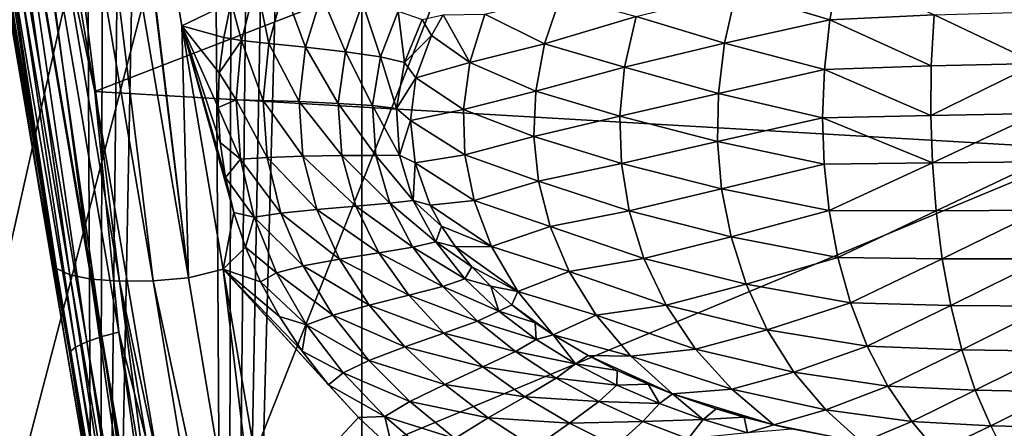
# Model space of a CAD drawing. Header units: metres. Extents: x -25 to 33, y -129 to 30.
# Tile 8 of 84: x -9.95 to 1.42, y -73.61 to -68.89. Entities that reach past the tile are written whole.
import ezdxf

# ---------------------------------------------------------------- set-up
doc = ezdxf.new("R2010")
doc.units = ezdxf.units.M
doc.layers.add('solid_BIDET-ACTIVO_SW0001', color=7, linetype='CONTINUOUS')

msp = doc.modelspace()

# ---------------------------------------------------------------- linework, layer by layer
at = {"layer": 'solid_BIDET-ACTIVO_SW0001'}
for points in [[(-9.433573, -18.200006, 104), (-15, -17.783419, 104), (-15, -93.47686, 104)], [(15, -17.783419, 104), (-15, -93.47686, 104), (15, -93.47686, 104)], [(4.170335, -20.070393, 104), (-15, -93.47686, 104), (15, -17.783419, 104)], [(-6.862266, -19.317131, 104), (-9.433573, -18.200006, 104), (-15, -93.47686, 104)], [(-4.170156, -20.070431, 104), (-6.862266, -19.317131, 104), (-15, -93.47686, 104)], [(4.170335, -20.070393, 104), (1.401935, -20.451702, 104), (-15, -93.47686, 104)], [(-1.401779, -20.451714, 104), (-4.170156, -20.070431, 104), (-15, -93.47686, 104)], [(1.401935, -20.451702, 104), (-1.401779, -20.451714, 104), (-15, -93.47686, 104)], [(-10.505017, -89.786758, 83.072388), (-10.28198, -27.929029, 82.96315), (-9.82154, -28.392883, 82.75901)], [(-10.505017, -89.786758, 83.072388), (-9.82154, -28.392883, 82.75901), (-9.357274, -28.817965, 82.580406)], [(-9.063733, -89.682549, 82.481377), (-10.505017, -89.786758, 83.072388), (-9.357274, -28.817965, 82.580406)], [(-9.063733, -89.682549, 82.481377), (-9.357274, -28.817965, 82.580406), (-8.883164, -29.217083, 82.424644)], [(-9.063733, -89.682549, 82.481377), (-8.883164, -29.217083, 82.424644), (-8.402458, -29.587317, 82.292877)], [(-9.063733, -89.682549, 82.481377), (-8.402458, -29.587317, 82.292877), (-7.919789, -29.923683, 82.186012)], [(-7.555531, -89.619164, 82.121902), (-9.063733, -89.682549, 82.481377), (-7.919789, -29.923683, 82.186012)], [(-7.555531, -89.619164, 82.121902), (-7.919789, -29.923683, 82.186012), (-7.438132, -30.223782, 82.103951)], [(-7.555531, -89.619164, 82.121902), (-7.438132, -30.223782, 82.103951), (-6.956859, -30.490364, 82.045883)], [(-7.555531, -89.619164, 82.121902), (-6.956859, -30.490364, 82.045883), (-6.477098, -30.723536, 82.011391)], [(-7.555531, -89.619164, 82.121902), (-6.477098, -30.723536, 82.011391), (-6, -30.923292, 82)], [(-7.555531, -89.619164, 82.121902), (-6, -30.923292, 82), (-6, -89.597664, 82)], [(6, -89.597664, 82), (-6, -30.923292, 82), (-3.011327, -31.356001, 82)], [(-6, -89.597664, 82), (-6, -30.923292, 82), (6, -89.597664, 82)], [(6, -89.597664, 82), (-3.011327, -31.356001, 82), (0.00303, -31.499271, 82)], [(6, -89.597664, 82), (0.00303, -31.499271, 82), (3.017305, -31.355427, 82)], [(-11.01184, -63.057972, 141.156174), (-9.577442, -71.721916, 143.611557), (-9.966078, -69.443359, 143.059097)], [(-11.01184, -63.057972, 141.156174), (-9.527416, -71.761818, 143.199615), (-9.577442, -71.721916, 143.611557)], [(-11.01184, -63.057972, 141.156174), (-10.862041, -63.123772, 140.749527), (-9.527416, -71.761818, 143.199615)], [(-10.862041, -63.123772, 140.749527), (-9.37674, -71.835258, 142.795364), (-9.527416, -71.761818, 143.199615)], [(-10.862041, -63.123772, 140.749527), (-10.616196, -63.167603, 140.367737), (-9.37674, -71.835258, 142.795364)], [(-9.899751, -63.172035, 139.804016), (-9.487883, -63.134407, 139.658798), (-8.414213, -71.901833, 141.854523)], [(-9.487883, -63.134407, 139.658798), (-9.083357, -63.07206, 139.604156), (-8.002814, -71.867264, 141.709366)], [(-9.487883, -63.134407, 139.658798), (-8.002814, -71.867264, 141.709366), (-8.414213, -71.901833, 141.854523)], [(-8.002814, -71.867264, 141.709366), (-9.083357, -63.07206, 139.604156), (-9.018074, -63.455555, 139.69046)], [(-10.616196, -63.167603, 140.367737), (-9.130421, -71.886345, 142.415756), (-9.37674, -71.835258, 142.795364)], [(-10.616196, -63.167603, 140.367737), (-10.287222, -63.184101, 140.04451), (-9.130421, -71.886345, 142.415756)], [(-10.287222, -63.184101, 140.04451), (-9.899751, -63.172035, 139.804016), (-8.801394, -71.909103, 142.094147)], [(-10.287222, -63.184101, 140.04451), (-8.801394, -71.909103, 142.094147), (-9.130421, -71.886345, 142.415756)], [(-9.899751, -63.172035, 139.804016), (-8.414213, -71.901833, 141.854523), (-8.801394, -71.909103, 142.094147)], [(-7.509372, -68.683609, 140.90538), (-8.081329, -68.959007, 140.965866), (-9.018074, -63.455555, 139.69046)], [(-8.002814, -71.867264, 141.709366), (-9.018074, -63.455555, 139.69046), (-8.081329, -68.959007, 140.965866)], [(-10.103282, -64.932602, 143.581604), (-9.085423, -69.715637, 144.648056), (-9.942882, -64.692665, 143.558289)], [(-9.942882, -64.692665, 143.558289), (-9.085423, -69.715637, 144.648056), (2.244253, -65.333511, 143.780167)], [(-9.007047, -72.548264, 145.186081), (-10.103282, -64.932602, 143.581604), (-10.299147, -64.981445, 143.50795)], [(-10.103282, -64.932602, 143.581604), (-8.8109, -72.497749, 145.259048), (-9.085423, -69.715637, 144.648056)], [(-9.007047, -72.548264, 145.186081), (-8.8109, -72.497749, 145.259048), (-10.103282, -64.932602, 143.581604)], [(-10.472174, -65.03804, 143.378754), (-10.600827, -65.09623, 143.205872), (-9.308657, -72.670006, 144.885345)], [(-10.299147, -64.981445, 143.50795), (-10.472174, -65.03804, 143.378754), (-9.180181, -72.607834, 145.057571)], [(-9.180181, -72.607834, 145.057571), (-10.472174, -65.03804, 143.378754), (-9.308657, -72.670006, 144.885345)], [(-9.007047, -72.548264, 145.186081), (-10.299147, -64.981445, 143.50795), (-9.180181, -72.607834, 145.057571)], [(-10.600827, -65.09623, 143.205872), (-10.673372, -65.14949, 143.010788), (-9.380727, -72.727745, 144.690918)], [(-10.673372, -65.14949, 143.010788), (-10.65884, -65.381721, 142.846024), (-9.795066, -70.445999, 143.947754)], [(-9.380727, -72.727745, 144.690918), (-10.673372, -65.14949, 143.010788), (-9.795066, -70.445999, 143.947754)], [(-9.308657, -72.670006, 144.885345), (-10.600827, -65.09623, 143.205872), (-9.380727, -72.727745, 144.690918)], [(-9.795066, -70.445999, 143.947754), (-10.65884, -65.381721, 142.846024), (-9.966078, -69.443359, 143.059097)], [(-9.085423, -69.715637, 144.648056), (2.417824, -70.386421, 144.88826), (2.244253, -65.333511, 143.780167)], [(-1.675949, -68.564178, 138.904129), (-0.482479, -68.309959, 138.734344), (-0.59282, -68.890305, 138.77301)], [(-0.59282, -68.890305, 138.77301), (-0.482479, -68.309959, 138.734344), (0.610644, -68.832466, 138.665512)], [(-7.391603, -69.129768, 140.997314), (-7.509372, -68.683609, 140.90538), (-7.22247, -68.461205, 140.840134)], [(-7.391603, -69.129768, 140.997314), (-7.22247, -68.461205, 140.840134), (-7.076303, -69.16433, 140.928223)], [(-7.22247, -68.461205, 140.840134), (-6.902881, -68.526886, 140.775909), (-7.076303, -69.16433, 140.928223)], [(-7.076303, -69.16433, 140.928223), (-6.902881, -68.526886, 140.775909), (-6.652478, -69.207092, 140.786209)], [(-6.902881, -68.526886, 140.775909), (-6.468609, -68.604996, 140.637497), (-6.652478, -69.207092, 140.786209)], [(-2.833444, -68.85054, 139.147644), (-1.675949, -68.564178, 138.904129), (-1.811718, -69.157539, 138.966187)], [(-1.811718, -69.157539, 138.966187), (-1.675949, -68.564178, 138.904129), (-0.59282, -68.890305, 138.77301)], [(-7.509372, -68.683609, 140.90538), (-7.596801, -69.093506, 141.001694), (-8.081329, -68.959007, 140.965866)], [(-7.391603, -69.129768, 140.997314), (-7.596801, -69.093506, 141.001694), (-7.509372, -68.683609, 140.90538)], [(-6.652478, -69.207092, 140.786209), (-6.468609, -68.604996, 140.637497), (-6.191161, -69.258171, 140.599594)], [(-6.468609, -68.604996, 140.637497), (-5.995043, -68.693703, 140.453629), (-6.191161, -69.258171, 140.599594)], [(-6.191161, -69.258171, 140.599594), (-5.995043, -68.693703, 140.453629), (-5.786922, -69.316513, 140.412827)], [(-5.995043, -68.693703, 140.453629), (-5.582635, -68.788765, 140.269424), (-5.786922, -69.316513, 140.412827)], [(-4.582031, -68.822807, 139.724487), (-3.701442, -68.610283, 139.386078), (-3.890051, -69.167419, 139.464828)], [(-3.890051, -69.167419, 139.464828), (-3.701442, -68.610283, 139.386078), (-2.833444, -68.85054, 139.147644)], [(-5.786922, -69.316513, 140.412827), (-5.582635, -68.788765, 140.269424), (-5.508214, -69.380386, 140.264038)], [(-5.582635, -68.788765, 140.269424), (-5.304188, -68.885674, 140.123688), (-5.508214, -69.380386, 140.264038)], [(-5.061841, -68.830612, 139.978745), (-4.582031, -68.822807, 139.724487), (-4.752451, -69.382095, 139.822876)], [(-4.752451, -69.382095, 139.822876), (-4.582031, -68.822807, 139.724487), (-3.890051, -69.167419, 139.464828)], [(0.610644, -68.832466, 138.665512), (1.795437, -68.796204, 138.616013), (1.798526, -69.393234, 138.685196)], [(-5.508214, -69.380386, 140.264038), (-5.304188, -68.885674, 140.123688), (-5.197077, -69.070557, 140.052917)], [(-5.304188, -68.885674, 140.123688), (-5.061841, -68.830612, 139.978745), (-5.197077, -69.070557, 140.052917)], [(-5.197077, -69.070557, 140.052917), (-5.061841, -68.830612, 139.978745), (-4.752451, -69.382095, 139.822876)], [(-3.890051, -69.167419, 139.464828), (-2.833444, -68.85054, 139.147644), (-2.966998, -69.436066, 139.232086)], [(-2.966998, -69.436066, 139.232086), (-2.833444, -68.85054, 139.147644), (-1.811718, -69.157539, 138.966187)], [(-1.811718, -69.157539, 138.966187), (-0.59282, -68.890305, 138.77301), (-0.657158, -69.464691, 138.846069)], [(-0.657158, -69.464691, 138.846069), (-0.59282, -68.890305, 138.77301), (0.578003, -69.422302, 138.735443)], [(-0.59282, -68.890305, 138.77301), (0.610644, -68.832466, 138.665512), (0.578003, -69.422302, 138.735443)], [(0.578003, -69.422302, 138.735443), (0.610644, -68.832466, 138.665512), (1.798526, -69.393234, 138.685196)], [(-7.481834, -71.112976, 141.486572), (-7.603041, -71.770821, 141.645355), (-8.081329, -68.959007, 140.965866)], [(-8.002814, -71.867264, 141.709366), (-8.081329, -68.959007, 140.965866), (-7.603041, -71.770821, 141.645355)], [(-7.578164, -70.70916, 141.388214), (-7.481834, -71.112976, 141.486572), (-8.081329, -68.959007, 140.965866)], [(-7.638923, -70.30629, 141.290771), (-7.578164, -70.70916, 141.388214), (-8.081329, -68.959007, 140.965866)], [(-7.662485, -69.903717, 141.194107), (-7.638923, -70.30629, 141.290771), (-8.081329, -68.959007, 140.965866)], [(-7.64845, -69.499954, 141.09787), (-7.662485, -69.903717, 141.194107), (-8.081329, -68.959007, 140.965866)], [(-7.596801, -69.093506, 141.001694), (-7.64845, -69.499954, 141.09787), (-8.081329, -68.959007, 140.965866)], [(-7.391603, -69.129768, 140.997314), (-7.64845, -69.499954, 141.09787), (-7.596801, -69.093506, 141.001694)], [(-7.454026, -69.814713, 141.16011), (-7.64845, -69.499954, 141.09787), (-7.391603, -69.129768, 140.997314)], [(-7.454026, -69.814713, 141.16011), (-7.391603, -69.129768, 140.997314), (-7.142695, -69.82106, 141.085449)], [(-7.391603, -69.129768, 140.997314), (-7.076303, -69.16433, 140.928223), (-7.142695, -69.82106, 141.085449)], [(-7.142695, -69.82106, 141.085449), (-7.076303, -69.16433, 140.928223), (-6.726904, -69.834419, 140.938705)], [(-7.076303, -69.16433, 140.928223), (-6.652478, -69.207092, 140.786209), (-6.726904, -69.834419, 140.938705)], [(-5.508214, -69.380386, 140.264038), (-5.197077, -69.070557, 140.052917), (-5.377148, -69.559753, 140.193268)], [(-5.377148, -69.559753, 140.193268), (-5.197077, -69.070557, 140.052917), (-4.752451, -69.382095, 139.822876)], [(-2.966998, -69.436066, 139.232086), (-1.811718, -69.157539, 138.966187), (-1.88174, -69.738708, 139.059525)], [(-1.88174, -69.738708, 139.059525), (-1.811718, -69.157539, 138.966187), (-0.657158, -69.464691, 138.846069)], [(-6.726904, -69.834419, 140.938705), (-6.652478, -69.207092, 140.786209), (-6.275164, -69.854591, 140.747803)], [(-6.652478, -69.207092, 140.786209), (-6.191161, -69.258171, 140.599594), (-6.275164, -69.854591, 140.747803)], [(-6.275164, -69.854591, 140.747803), (-6.191161, -69.258171, 140.599594), (-5.878148, -69.88073, 140.556564)], [(-6.191161, -69.258171, 140.599594), (-5.786922, -69.316513, 140.412827), (-5.878148, -69.88073, 140.556564)], [(-4.752451, -69.382095, 139.822876), (-3.890051, -69.167419, 139.464828), (-3.991729, -69.713211, 139.564102)], [(-3.991729, -69.713211, 139.564102), (-3.890051, -69.167419, 139.464828), (-2.966998, -69.436066, 139.232086)], [(-5.878148, -69.88073, 140.556564), (-5.786922, -69.316513, 140.412827), (-5.601009, -69.911697, 140.402481)], [(-5.786922, -69.316513, 140.412827), (-5.508214, -69.380386, 140.264038), (-5.601009, -69.911697, 140.402481)], [(-5.601009, -69.911697, 140.402481), (-5.508214, -69.380386, 140.264038), (-5.377148, -69.559753, 140.193268)], [(-5.377148, -69.559753, 140.193268), (-4.752451, -69.382095, 139.822876), (-4.825494, -69.924118, 139.935822)], [(-4.825494, -69.924118, 139.935822), (-4.752451, -69.382095, 139.822876), (-3.991729, -69.713211, 139.564102)], [(0.57216, -69.992966, 138.838135), (1.798526, -69.393234, 138.685196), (1.810087, -69.971016, 138.788803)], [(0.57216, -69.992966, 138.838135), (0.578003, -69.422302, 138.735443), (1.798526, -69.393234, 138.685196)], [(-9.795066, -70.445999, 143.947754), (-9.966078, -69.443359, 143.059097), (-9.577442, -71.721916, 143.611557)], [(-7.454026, -69.814713, 141.16011), (-7.662485, -69.903717, 141.194107), (-7.64845, -69.499954, 141.09787)], [(-3.991729, -69.713211, 139.564102), (-2.966998, -69.436066, 139.232086), (-3.021159, -70.00235, 139.341339)], [(-3.021159, -70.00235, 139.341339), (-2.966998, -69.436066, 139.232086), (-1.88174, -69.738708, 139.059525)], [(-1.88174, -69.738708, 139.059525), (-0.657158, -69.464691, 138.846069), (-0.678447, -70.019997, 138.948425)], [(-0.678447, -70.019997, 138.948425), (-0.657158, -69.464691, 138.846069), (0.57216, -69.992966, 138.838135)], [(-0.657158, -69.464691, 138.846069), (0.578003, -69.422302, 138.735443), (0.57216, -69.992966, 138.838135)], [(-5.601009, -69.911697, 140.402481), (-5.377148, -69.559753, 140.193268), (-5.439116, -70.051926, 140.320984)], [(-5.439116, -70.051926, 140.320984), (-5.377148, -69.559753, 140.193268), (-4.825494, -69.924118, 139.935822)], [(-9.085423, -69.715637, 144.648056), (-8.214217, -74.814095, 145.836716), (2.417824, -70.386421, 144.88826)], [(-8.8109, -72.497749, 145.259048), (-8.214217, -74.814095, 145.836716), (-9.085423, -69.715637, 144.648056)], [(-4.825494, -69.924118, 139.935822), (-3.991729, -69.713211, 139.564102), (-4.01322, -70.237007, 139.679657)], [(-4.01322, -70.237007, 139.679657), (-3.991729, -69.713211, 139.564102), (-3.021159, -70.00235, 139.341339)], [(-7.404936, -70.500214, 141.324814), (-7.662485, -69.903717, 141.194107), (-7.454026, -69.814713, 141.16011)], [(-7.454026, -69.814713, 141.16011), (-7.142695, -69.82106, 141.085449), (-7.095426, -70.479546, 141.243317)], [(-7.404936, -70.500214, 141.324814), (-7.454026, -69.814713, 141.16011), (-7.095426, -70.479546, 141.243317)], [(-7.142695, -69.82106, 141.085449), (-6.726904, -69.834419, 140.938705), (-6.682022, -70.465889, 141.089523)], [(-7.095426, -70.479546, 141.243317), (-7.142695, -69.82106, 141.085449), (-6.682022, -70.465889, 141.089523)], [(-6.726904, -69.834419, 140.938705), (-6.275164, -69.854591, 140.747803), (-6.233583, -70.458168, 140.891403)], [(-6.682022, -70.465889, 141.089523), (-6.726904, -69.834419, 140.938705), (-6.233583, -70.458168, 140.891403)], [(-3.021159, -70.00235, 139.341339), (-1.88174, -69.738708, 139.059525), (-1.891359, -70.294991, 139.178543)], [(-1.891359, -70.294991, 139.178543), (-1.88174, -69.738708, 139.059525), (-0.678447, -70.019997, 138.948425)], [(-7.404936, -70.500214, 141.324814), (-7.638923, -70.30629, 141.290771), (-7.662485, -69.903717, 141.194107)], [(-6.275164, -69.854591, 140.747803), (-5.878148, -69.88073, 140.556564), (-5.840346, -70.45459, 140.692688)], [(-6.233583, -70.458168, 140.891403), (-6.275164, -69.854591, 140.747803), (-5.840346, -70.45459, 140.692688)], [(-5.878148, -69.88073, 140.556564), (-5.601009, -69.911697, 140.402481), (-5.566362, -70.453484, 140.530716)], [(-5.840346, -70.45459, 140.692688), (-5.878148, -69.88073, 140.556564), (-5.566362, -70.453484, 140.530716)], [(-5.566362, -70.453484, 140.530716), (-5.601009, -69.911697, 140.402481), (-5.439116, -70.051926, 140.320984)], [(-5.439116, -70.051926, 140.320984), (-4.825494, -69.924118, 139.935822), (-4.809901, -70.447762, 140.061401)], [(-4.809901, -70.447762, 140.061401), (-4.825494, -69.924118, 139.935822), (-4.01322, -70.237007, 139.679657)], [(-5.566362, -70.453484, 140.530716), (-5.439116, -70.051926, 140.320984), (-5.38415, -70.541618, 140.433502)], [(-5.38415, -70.541618, 140.433502), (-5.439116, -70.051926, 140.320984), (-4.809901, -70.447762, 140.061401)], [(-4.01322, -70.237007, 139.679657), (-3.021159, -70.00235, 139.341339), (-3.003242, -70.547791, 139.472305)], [(-3.003242, -70.547791, 139.472305), (-3.021159, -70.00235, 139.341339), (-1.891359, -70.294991, 139.178543)], [(-1.891359, -70.294991, 139.178543), (-0.678447, -70.019997, 138.948425), (-0.660657, -70.555046, 139.076736)], [(-0.678447, -70.019997, 138.948425), (0.57216, -69.992966, 138.838135), (0.590547, -70.542351, 138.969696)], [(-0.660657, -70.555046, 139.076736), (-0.678447, -70.019997, 138.948425), (0.590547, -70.542351, 138.969696)], [(0.590547, -70.542351, 138.969696), (0.57216, -69.992966, 138.838135), (1.810087, -69.971016, 138.788803)], [(0.590547, -70.542351, 138.969696), (1.810087, -69.971016, 138.788803), (1.829223, -70.527725, 138.922852)], [(-4.809901, -70.447762, 140.061401), (-4.01322, -70.237007, 139.679657), (-3.959808, -70.753197, 139.8134)], [(-3.959808, -70.753197, 139.8134), (-4.01322, -70.237007, 139.679657), (-3.003242, -70.547791, 139.472305)], [(-3.003242, -70.547791, 139.472305), (-1.891359, -70.294991, 139.178543), (-1.844477, -70.842598, 139.32486)], [(-1.844477, -70.842598, 139.32486), (-1.891359, -70.294991, 139.178543), (-0.660657, -70.555046, 139.076736)], [(-8.214217, -74.814095, 145.836716), (2.594514, -75.530113, 146.099457), (2.417824, -70.386421, 144.88826)], [(-7.404936, -70.500214, 141.324814), (-7.578164, -70.70916, 141.388214), (-7.638923, -70.30629, 141.290771)], [(-8.945829, -75.425034, 145.116699), (-9.795066, -70.445999, 143.947754), (-9.577442, -71.721916, 143.611557)], [(-9.380727, -72.727745, 144.690918), (-9.795066, -70.445999, 143.947754), (-8.945829, -75.425034, 145.116699)], [(-7.246682, -71.169899, 141.487473), (-7.578164, -70.70916, 141.388214), (-7.404936, -70.500214, 141.324814)], [(-7.404936, -70.500214, 141.324814), (-7.095426, -70.479546, 141.243317), (-6.937322, -71.121124, 141.397385)], [(-7.246682, -71.169899, 141.487473), (-7.404936, -70.500214, 141.324814), (-6.937322, -71.121124, 141.397385)], [(-7.095426, -70.479546, 141.243317), (-6.682022, -70.465889, 141.089523), (-6.521377, -71.078163, 141.2332)], [(-6.937322, -71.121124, 141.397385), (-7.095426, -70.479546, 141.243317), (-6.521377, -71.078163, 141.2332)], [(-6.682022, -70.465889, 141.089523), (-6.233583, -70.458168, 140.891403), (-6.070454, -71.040466, 141.023773)], [(-6.521377, -71.078163, 141.2332), (-6.682022, -70.465889, 141.089523), (-6.070454, -71.040466, 141.023773)], [(-6.233583, -70.458168, 140.891403), (-5.840346, -70.45459, 140.692688), (-5.677561, -71.006615, 140.813934)], [(-6.070454, -71.040466, 141.023773), (-6.233583, -70.458168, 140.891403), (-5.677561, -71.006615, 140.813934)], [(-5.840346, -70.45459, 140.692688), (-5.566362, -70.453484, 140.530716), (-5.407981, -70.974907, 140.641678)], [(-5.677561, -71.006615, 140.813934), (-5.840346, -70.45459, 140.692688), (-5.407981, -70.974907, 140.641678)], [(-5.407981, -70.974907, 140.641678), (-5.566362, -70.453484, 140.530716), (-5.38415, -70.541618, 140.433502)], [(-5.38415, -70.541618, 140.433502), (-4.809901, -70.447762, 140.061401), (-4.705321, -70.975349, 140.204895)], [(-4.705321, -70.975349, 140.204895), (-4.809901, -70.447762, 140.061401), (-3.959808, -70.753197, 139.8134)], [(0.633928, -71.095261, 139.135986), (0.590547, -70.542351, 138.969696), (1.829223, -70.527725, 138.922852)], [(0.633928, -71.095261, 139.135986), (1.829223, -70.527725, 138.922852), (1.856811, -71.08889, 139.093475)], [(-5.407981, -70.974907, 140.641678), (-5.38415, -70.541618, 140.433502), (-5.212127, -71.030899, 140.532486)], [(-5.212127, -71.030899, 140.532486), (-5.38415, -70.541618, 140.433502), (-4.705321, -70.975349, 140.204895)], [(-3.959808, -70.753197, 139.8134), (-3.003242, -70.547791, 139.472305), (-2.912554, -71.096802, 139.630844)], [(-2.912554, -71.096802, 139.630844), (-3.003242, -70.547791, 139.472305), (-1.844477, -70.842598, 139.32486)], [(-1.844477, -70.842598, 139.32486), (-0.660657, -70.555046, 139.076736), (-0.603086, -71.093254, 139.236588)], [(-0.603086, -71.093254, 139.236588), (-0.660657, -70.555046, 139.076736), (0.590547, -70.542351, 138.969696)], [(-0.603086, -71.093254, 139.236588), (0.590547, -70.542351, 138.969696), (0.633928, -71.095261, 139.135986)], [(-7.246682, -71.169899, 141.487473), (-7.481834, -71.112976, 141.486572), (-7.578164, -70.70916, 141.388214)], [(-4.705321, -70.975349, 140.204895), (-3.959808, -70.753197, 139.8134), (-3.825604, -71.276474, 139.970306)], [(-3.825604, -71.276474, 139.970306), (-3.959808, -70.753197, 139.8134), (-2.912554, -71.096802, 139.630844)], [(-2.912554, -71.096802, 139.630844), (-1.844477, -70.842598, 139.32486), (-1.736183, -71.396774, 139.50441)], [(-1.736183, -71.396774, 139.50441), (-1.844477, -70.842598, 139.32486), (-0.603086, -71.093254, 139.236588)], [(-5.677561, -71.006615, 140.813934), (-5.407981, -70.974907, 140.641678), (-5.14714, -71.453163, 140.732376)], [(-5.407981, -70.974907, 140.641678), (-5.212127, -71.030899, 140.532486), (-5.080812, -71.272385, 140.575882)], [(-5.14714, -71.453163, 140.732376), (-5.407981, -70.974907, 140.641678), (-5.080812, -71.272385, 140.575882)], [(-5.212127, -71.030899, 140.532486), (-4.705321, -70.975349, 140.204895), (-4.503082, -71.506134, 140.367798)], [(-4.503082, -71.506134, 140.367798), (-4.705321, -70.975349, 140.204895), (-3.825604, -71.276474, 139.970306)], [(-6.937322, -71.121124, 141.397385), (-6.521377, -71.078163, 141.2332), (-6.259779, -71.653664, 141.366089)], [(-6.521377, -71.078163, 141.2332), (-6.070454, -71.040466, 141.023773), (-5.804686, -71.580811, 141.141174)], [(-6.259779, -71.653664, 141.366089), (-6.521377, -71.078163, 141.2332), (-5.804686, -71.580811, 141.141174)], [(-6.070454, -71.040466, 141.023773), (-5.677561, -71.006615, 140.813934), (-5.411195, -71.513977, 140.916718)], [(-5.804686, -71.580811, 141.141174), (-6.070454, -71.040466, 141.023773), (-5.411195, -71.513977, 140.916718)], [(-5.411195, -71.513977, 140.916718), (-5.677561, -71.006615, 140.813934), (-5.14714, -71.453163, 140.732376)], [(-5.080812, -71.272385, 140.575882), (-5.212127, -71.030899, 140.532486), (-4.503082, -71.506134, 140.367798)], [(-3.825604, -71.276474, 139.970306), (-2.912554, -71.096802, 139.630844), (-2.741921, -71.646866, 139.819)], [(-2.741921, -71.646866, 139.819), (-2.912554, -71.096802, 139.630844), (-1.736183, -71.396774, 139.50441)], [(-1.736183, -71.396774, 139.50441), (-0.603086, -71.093254, 139.236588), (-0.50187, -71.632767, 139.430542)], [(-0.50187, -71.632767, 139.430542), (-0.603086, -71.093254, 139.236588), (0.633928, -71.095261, 139.135986)], [(-0.50187, -71.632767, 139.430542), (0.633928, -71.095261, 139.135986), (0.704718, -71.649239, 139.339798)], [(0.704718, -71.649239, 139.339798), (0.633928, -71.095261, 139.135986), (1.856811, -71.08889, 139.093475)], [(0.704718, -71.649239, 139.339798), (1.856811, -71.08889, 139.093475), (1.893565, -71.650902, 139.303375)], [(-7.481834, -71.112976, 141.486572), (-7.347367, -71.516083, 141.585495), (-7.603041, -71.770821, 141.645355)], [(-7.246682, -71.169899, 141.487473), (-7.347367, -71.516083, 141.585495), (-7.481834, -71.112976, 141.486572)], [(-6.987854, -71.809769, 141.644623), (-7.347367, -71.516083, 141.585495), (-7.246682, -71.169899, 141.487473)], [(-7.246682, -71.169899, 141.487473), (-6.937322, -71.121124, 141.397385), (-6.679236, -71.730759, 141.544174)], [(-6.987854, -71.809769, 141.644623), (-7.246682, -71.169899, 141.487473), (-6.679236, -71.730759, 141.544174)], [(-6.679236, -71.730759, 141.544174), (-6.937322, -71.121124, 141.397385), (-6.259779, -71.653664, 141.366089)], [(-5.14714, -71.453163, 140.732376), (-5.080812, -71.272385, 140.575882), (-4.919557, -71.510284, 140.615433)], [(-4.919557, -71.510284, 140.615433), (-5.080812, -71.272385, 140.575882), (-4.503082, -71.506134, 140.367798)], [(-4.503082, -71.506134, 140.367798), (-3.825604, -71.276474, 139.970306), (-3.604462, -71.795509, 140.149399)], [(-3.604462, -71.795509, 140.149399), (-3.825604, -71.276474, 139.970306), (-2.741921, -71.646866, 139.819)], [(-2.741921, -71.646866, 139.819), (-1.736183, -71.396774, 139.50441), (-1.56202, -71.943466, 139.716354)], [(-1.56202, -71.943466, 139.716354), (-1.736183, -71.396774, 139.50441), (-0.50187, -71.632767, 139.430542)], [(-7.347367, -71.516083, 141.585495), (-7.171032, -71.916458, 141.684509), (-7.603041, -71.770821, 141.645355)], [(-6.987854, -71.809769, 141.644623), (-7.171032, -71.916458, 141.684509), (-7.347367, -71.516083, 141.585495)], [(-5.804686, -71.580811, 141.141174), (-5.411195, -71.513977, 140.916718), (-5.067187, -71.967796, 141.001389)], [(-5.411195, -71.513977, 140.916718), (-5.14714, -71.453163, 140.732376), (-4.810021, -71.879173, 140.803894)], [(-5.067187, -71.967796, 141.001389), (-5.411195, -71.513977, 140.916718), (-4.810021, -71.879173, 140.803894)], [(-5.14714, -71.453163, 140.732376), (-4.919557, -71.510284, 140.615433), (-4.729074, -71.742836, 140.651062)], [(-4.810021, -71.879173, 140.803894), (-5.14714, -71.453163, 140.732376), (-4.729074, -71.742836, 140.651062)], [(-4.919557, -71.510284, 140.615433), (-4.503082, -71.506134, 140.367798), (-4.197884, -72.026672, 140.547958)], [(-4.729074, -71.742836, 140.651062), (-4.919557, -71.510284, 140.615433), (-4.197884, -72.026672, 140.547958)], [(-4.197884, -72.026672, 140.547958), (-4.503082, -71.506134, 140.367798), (-3.604462, -71.795509, 140.149399)], [(-6.679236, -71.730759, 141.544174), (-6.259779, -71.653664, 141.366089), (-5.91576, -72.183586, 141.486832)], [(-6.259779, -71.653664, 141.366089), (-5.804686, -71.580811, 141.141174), (-5.459241, -72.070488, 141.243118)], [(-5.91576, -72.183586, 141.486832), (-6.259779, -71.653664, 141.366089), (-5.459241, -72.070488, 141.243118)], [(-5.459241, -72.070488, 141.243118), (-5.804686, -71.580811, 141.141174), (-5.067187, -71.967796, 141.001389)], [(-3.604462, -71.795509, 140.149399), (-2.741921, -71.646866, 139.819), (-2.487206, -72.183022, 140.034866)], [(-2.487206, -72.183022, 140.034866), (-2.741921, -71.646866, 139.819), (-1.56202, -71.943466, 139.716354)], [(-1.56202, -71.943466, 139.716354), (-0.50187, -71.632767, 139.430542), (-0.35495, -72.159348, 139.657181)], [(-0.35495, -72.159348, 139.657181), (-0.50187, -71.632767, 139.430542), (0.704718, -71.649239, 139.339798)], [(-0.35495, -72.159348, 139.657181), (0.704718, -71.649239, 139.339798), (0.80399, -72.189026, 139.579636)], [(0.80399, -72.189026, 139.579636), (0.704718, -71.649239, 139.339798), (1.893565, -71.650902, 139.303375)], [(0.80399, -72.189026, 139.579636), (1.893565, -71.650902, 139.303375), (1.93947, -72.198036, 139.551041)], [(-8.945829, -75.425034, 145.116699), (-9.577442, -71.721916, 143.611557), (-8.111133, -80.318832, 145.816544)], [(-9.527416, -71.761818, 143.199615), (-8.111133, -80.318832, 145.816544), (-9.577442, -71.721916, 143.611557)], [(-9.527416, -71.761818, 143.199615), (-8.046222, -80.419548, 145.399948), (-8.111133, -80.318832, 145.816544)], [(-9.527416, -71.761818, 143.199615), (-9.37674, -71.835258, 142.795364), (-8.046222, -80.419548, 145.399948)], [(-8.002814, -71.867264, 141.709366), (-7.603041, -71.770821, 141.645355), (-6.547984, -80.554619, 143.944199)], [(-6.040212, -73.480728, 142.079086), (-7.116062, -74.636185, 142.358246), (-7.603041, -71.770821, 141.645355)], [(-6.547984, -80.554619, 143.944199), (-7.603041, -71.770821, 141.645355), (-7.116062, -74.636185, 142.358246)], [(-6.388046, -73.104027, 141.982834), (-6.040212, -73.480728, 142.079086), (-7.603041, -71.770821, 141.645355)], [(-6.691453, -72.714142, 141.884094), (-6.388046, -73.104027, 141.982834), (-7.603041, -71.770821, 141.645355)], [(-6.951929, -72.31588, 141.784058), (-6.691453, -72.714142, 141.884094), (-7.603041, -71.770821, 141.645355)], [(-7.171032, -71.916458, 141.684509), (-6.951929, -72.31588, 141.784058), (-7.603041, -71.770821, 141.645355)], [(-6.987854, -71.809769, 141.644623), (-6.679236, -71.730759, 141.544174), (-6.335691, -72.299232, 141.681564)], [(-6.335691, -72.299232, 141.681564), (-6.679236, -71.730759, 141.544174), (-5.91576, -72.183586, 141.486832)], [(-4.810021, -71.879173, 140.803894), (-4.729074, -71.742836, 140.651062), (-4.510702, -71.967239, 140.682175)], [(-4.510702, -71.967239, 140.682175), (-4.729074, -71.742836, 140.651062), (-4.197884, -72.026672, 140.547958)], [(-9.37674, -71.835258, 142.795364), (-7.889389, -80.500488, 144.998596), (-8.046222, -80.419548, 145.399948)], [(-9.37674, -71.835258, 142.795364), (-9.130421, -71.886345, 142.415756), (-7.889389, -80.500488, 144.998596)], [(-9.130421, -71.886345, 142.415756), (-7.647627, -80.556702, 144.635452), (-7.889389, -80.500488, 144.998596)], [(-9.130421, -71.886345, 142.415756), (-8.801394, -71.909103, 142.094147), (-7.647627, -80.556702, 144.635452)], [(-8.414213, -71.901833, 141.854523), (-8.002814, -71.867264, 141.709366), (-6.547984, -80.554619, 143.944199)], [(-6.640839, -72.409988, 141.793686), (-7.171032, -71.916458, 141.684509), (-6.987854, -71.809769, 141.644623)], [(-6.640839, -72.409988, 141.793686), (-6.987854, -71.809769, 141.644623), (-6.335691, -72.299232, 141.681564)], [(-5.067187, -71.967796, 141.001389), (-4.810021, -71.879173, 140.803894), (-4.418379, -72.253456, 140.859268)], [(-4.418379, -72.253456, 140.859268), (-4.810021, -71.879173, 140.803894), (-4.510702, -71.967239, 140.682175)], [(-4.197884, -72.026672, 140.547958), (-3.604462, -71.795509, 140.149399), (-3.293029, -72.298492, 140.348831)], [(-3.293029, -72.298492, 140.348831), (-3.604462, -71.795509, 140.149399), (-2.487206, -72.183022, 140.034866)], [(-8.801394, -71.909103, 142.094147), (-8.414213, -71.901833, 141.854523), (-6.959454, -80.584412, 144.094727)], [(-8.801394, -71.909103, 142.094147), (-6.959454, -80.584412, 144.094727), (-7.332451, -80.585167, 144.32901)], [(-8.801394, -71.909103, 142.094147), (-7.332451, -80.585167, 144.32901), (-7.647627, -80.556702, 144.635452)], [(-8.414213, -71.901833, 141.854523), (-6.547984, -80.554619, 143.944199), (-6.959454, -80.584412, 144.094727)], [(-6.640839, -72.409988, 141.793686), (-6.951929, -72.31588, 141.784058), (-7.171032, -71.916458, 141.684509)], [(-5.459241, -72.070488, 141.243118), (-5.067187, -71.967796, 141.001389), (-4.666857, -72.368683, 141.070313)], [(-4.666857, -72.368683, 141.070313), (-5.067187, -71.967796, 141.001389), (-4.418379, -72.253456, 140.859268)], [(-4.266499, -72.182228, 140.709259), (-4.510702, -71.967239, 140.682175), (-4.197884, -72.026672, 140.547958)], [(-4.418379, -72.253456, 140.859268), (-4.510702, -71.967239, 140.682175), (-4.266499, -72.182228, 140.709259)], [(-2.487206, -72.183022, 140.034866), (-1.56202, -71.943466, 139.716354), (-1.319857, -72.468651, 139.958664)], [(-1.319857, -72.468651, 139.958664), (-1.56202, -71.943466, 139.716354), (-0.35495, -72.159348, 139.657181)], [(-5.91576, -72.183586, 141.486832), (-5.459241, -72.070488, 141.243118), (-5.053413, -72.508987, 141.330902)], [(-5.053413, -72.508987, 141.330902), (-5.459241, -72.070488, 141.243118), (-4.666857, -72.368683, 141.070313)], [(-4.266499, -72.182228, 140.709259), (-4.197884, -72.026672, 140.547958), (-3.791648, -72.527008, 140.747086)], [(-3.791648, -72.527008, 140.747086), (-4.197884, -72.026672, 140.547958), (-3.293029, -72.298492, 140.348831)], [(-6.335691, -72.299232, 141.681564), (-5.91576, -72.183586, 141.486832), (-5.505905, -72.665428, 141.595505)], [(-5.505905, -72.665428, 141.595505), (-5.91576, -72.183586, 141.486832), (-5.053413, -72.508987, 141.330902)], [(-4.418379, -72.253456, 140.859268), (-4.266499, -72.182228, 140.709259), (-3.997488, -72.387611, 140.732788)], [(-4.266499, -72.182228, 140.709259), (-3.791648, -72.527008, 140.747086), (-3.997488, -72.387611, 140.732788)], [(-3.293029, -72.298492, 140.348831), (-2.487206, -72.183022, 140.034866), (-2.147594, -72.691185, 140.275558)], [(-2.147594, -72.691185, 140.275558), (-2.487206, -72.183022, 140.034866), (-1.319857, -72.468651, 139.958664)], [(-1.319857, -72.468651, 139.958664), (-0.35495, -72.159348, 139.657181), (-0.161914, -72.659775, 139.913956)], [(-0.161914, -72.659775, 139.913956), (-0.35495, -72.159348, 139.657181), (0.80399, -72.189026, 139.579636)], [(-0.161914, -72.659775, 139.913956), (0.80399, -72.189026, 139.579636), (0.931677, -72.700226, 139.852631)], [(0.931677, -72.700226, 139.852631), (0.80399, -72.189026, 139.579636), (1.93947, -72.198036, 139.551041)], [(0.931677, -72.700226, 139.852631), (1.93947, -72.198036, 139.551041), (1.994113, -72.71521, 139.833267)], [(-6.640839, -72.409988, 141.793686), (-6.691453, -72.714142, 141.884094), (-6.951929, -72.31588, 141.784058)], [(-6.640839, -72.409988, 141.793686), (-6.335691, -72.299232, 141.681564), (-5.921029, -72.822006, 141.808533)], [(-5.921029, -72.822006, 141.808533), (-6.335691, -72.299232, 141.681564), (-5.505905, -72.665428, 141.595505)], [(-4.666857, -72.368683, 141.070313), (-4.418379, -72.253456, 140.859268), (-3.988489, -72.579865, 140.901718)], [(-3.988489, -72.579865, 140.901718), (-4.418379, -72.253456, 140.859268), (-3.997488, -72.387611, 140.732788)], [(-3.791648, -72.527008, 140.747086), (-3.293029, -72.298492, 140.348831), (-2.891988, -72.773048, 140.565552)], [(-2.891988, -72.773048, 140.565552), (-3.293029, -72.298492, 140.348831), (-2.147594, -72.691185, 140.275558)], [(-6.218978, -72.964691, 141.932983), (-6.691453, -72.714142, 141.884094), (-6.640839, -72.409988, 141.793686)], [(-6.218978, -72.964691, 141.932983), (-6.640839, -72.409988, 141.793686), (-5.921029, -72.822006, 141.808533)], [(-5.053413, -72.508987, 141.330902), (-4.666857, -72.368683, 141.070313), (-4.226215, -72.720367, 141.126205)], [(-4.226215, -72.720367, 141.126205), (-4.666857, -72.368683, 141.070313), (-3.988489, -72.579865, 140.901718)], [(-3.988489, -72.579865, 140.901718), (-3.997488, -72.387611, 140.732788), (-3.791648, -72.527008, 140.747086)], [(-9.007047, -72.548264, 145.186081), (-9.180181, -72.607834, 145.057571), (-7.894911, -80.138275, 146.909866)], [(-9.007047, -72.548264, 145.186081), (-7.731264, -80.078758, 147.032425), (-8.8109, -72.497749, 145.259048)], [(-9.007047, -72.548264, 145.186081), (-7.894911, -80.138275, 146.909866), (-7.731264, -80.078758, 147.032425)], [(-8.8109, -72.497749, 145.259048), (-7.536539, -80.026222, 147.10733), (-8.214217, -74.814095, 145.836716)], [(-8.8109, -72.497749, 145.259048), (-7.731264, -80.078758, 147.032425), (-7.536539, -80.026222, 147.10733)], [(-5.505905, -72.665428, 141.595505), (-5.053413, -72.508987, 141.330902), (-4.602274, -72.898613, 141.406281)], [(-4.602274, -72.898613, 141.406281), (-5.053413, -72.508987, 141.330902), (-4.226215, -72.720367, 141.126205)], [(-3.531115, -72.863701, 140.934082), (-3.988489, -72.579865, 140.901718), (-3.791648, -72.527008, 140.747086)], [(-3.387665, -72.765953, 140.768631), (-3.791648, -72.527008, 140.747086), (-2.891988, -72.773048, 140.565552)], [(-3.531115, -72.863701, 140.934082), (-3.791648, -72.527008, 140.747086), (-3.387665, -72.765953, 140.768631)], [(-2.147594, -72.691185, 140.275558), (-1.319857, -72.468651, 139.958664), (-1.011221, -72.957275, 140.227219)], [(-1.011221, -72.957275, 140.227219), (-1.319857, -72.468651, 139.958664), (-0.161914, -72.659775, 139.913956)], [(-9.308657, -72.670006, 144.885345), (-9.380727, -72.727745, 144.690918), (-8.094744, -80.266472, 146.545029)], [(-9.180181, -72.607834, 145.057571), (-9.308657, -72.670006, 144.885345), (-8.023009, -80.204262, 146.73877)], [(-9.308657, -72.670006, 144.885345), (-8.094744, -80.266472, 146.545029), (-8.023009, -80.204262, 146.73877)], [(-9.180181, -72.607834, 145.057571), (-8.023009, -80.204262, 146.73877), (-7.894911, -80.138275, 146.909866)], [(-5.921029, -72.822006, 141.808533), (-5.505905, -72.665428, 141.595505), (-5.044154, -73.09938, 141.692657)], [(-5.044154, -73.09938, 141.692657), (-5.505905, -72.665428, 141.595505), (-4.602274, -72.898613, 141.406281)], [(-4.226215, -72.720367, 141.126205), (-3.988489, -72.579865, 140.901718), (-3.531115, -72.863701, 140.934082)], [(-2.891988, -72.773048, 140.565552), (-2.147594, -72.691185, 140.275558), (-1.726683, -73.156326, 140.536316)], [(-1.726683, -73.156326, 140.536316), (-2.147594, -72.691185, 140.275558), (-1.011221, -72.957275, 140.227219)], [(-1.011221, -72.957275, 140.227219), (-0.161914, -72.659775, 139.913956), (0.075241, -73.119843, 140.19632)], [(0.075241, -73.119843, 140.19632), (-0.161914, -72.659775, 139.913956), (0.931677, -72.700226, 139.852631)], [(-9.380727, -72.727745, 144.690918), (-8.945829, -75.425034, 145.116699), (-8.111133, -80.318832, 146.352875)], [(-9.380727, -72.727745, 144.690918), (-8.111133, -80.318832, 146.352875), (-8.094744, -80.266472, 146.545029)], [(-6.218978, -72.964691, 141.932983), (-6.388046, -73.104027, 141.982834), (-6.691453, -72.714142, 141.884094)], [(-4.602274, -72.898613, 141.406281), (-4.226215, -72.720367, 141.126205), (-3.755931, -73.027969, 141.171616)], [(-3.755931, -73.027969, 141.171616), (-4.226215, -72.720367, 141.126205), (-3.531115, -72.863701, 140.934082)], [(-3.531115, -72.863701, 140.934082), (-3.387665, -72.765953, 140.768631), (-3.051061, -72.937988, 140.782898)], [(-3.387665, -72.765953, 140.768631), (-2.891988, -72.773048, 140.565552), (-2.411551, -73.20826, 140.799484)], [(-3.051061, -72.937988, 140.782898), (-3.387665, -72.765953, 140.768631), (-2.411551, -73.20826, 140.799484)], [(-2.411551, -73.20826, 140.799484), (-2.891988, -72.773048, 140.565552), (-1.726683, -73.156326, 140.536316)], [(0.075241, -73.119843, 140.19632), (0.931677, -72.700226, 139.852631), (1.086162, -73.167496, 140.153595)], [(1.086162, -73.167496, 140.153595), (0.931677, -72.700226, 139.852631), (1.994113, -72.71521, 139.833267)], [(1.086162, -73.167496, 140.153595), (1.994113, -72.71521, 139.833267), (2.056547, -73.186478, 140.144531)], [(-6.218978, -72.964691, 141.932983), (-5.921029, -72.822006, 141.808533), (-5.448377, -73.297318, 141.924698)], [(-5.448377, -73.297318, 141.924698), (-5.921029, -72.822006, 141.808533), (-5.044154, -73.09938, 141.692657)], [(-5.044154, -73.09938, 141.692657), (-4.602274, -72.898613, 141.406281), (-4.116356, -73.243279, 141.471039)], [(-4.116356, -73.243279, 141.471039), (-4.602274, -72.898613, 141.406281), (-3.755931, -73.027969, 141.171616)], [(-3.755931, -73.027969, 141.171616), (-3.531115, -72.863701, 140.934082), (-3.053727, -73.109764, 140.958694)], [(-3.053727, -73.109764, 140.958694), (-3.531115, -72.863701, 140.934082), (-3.051061, -72.937988, 140.782898)], [(-5.735217, -73.47097, 142.061554), (-6.388046, -73.104027, 141.982834), (-6.218978, -72.964691, 141.932983)], [(-5.735217, -73.47097, 142.061554), (-6.218978, -72.964691, 141.932983), (-5.448377, -73.297318, 141.924698)], [(-4.116356, -73.243279, 141.471039), (-3.755931, -73.027969, 141.171616), (-3.263615, -73.296036, 141.208557)], [(-3.263615, -73.296036, 141.208557), (-3.755931, -73.027969, 141.171616), (-3.053727, -73.109764, 140.958694)], [(-3.053727, -73.109764, 140.958694), (-3.051061, -72.937988, 140.782898), (-2.691593, -73.098137, 140.793777)], [(-3.051061, -72.937988, 140.782898), (-2.411551, -73.20826, 140.799484), (-2.691593, -73.098137, 140.793777)], [(-1.726683, -73.156326, 140.536316), (-1.011221, -72.957275, 140.227219), (-0.640883, -73.394791, 140.516281)], [(-0.640883, -73.394791, 140.516281), (-1.011221, -72.957275, 140.227219), (0.075241, -73.119843, 140.19632)], [(-5.735217, -73.47097, 142.061554), (-6.040212, -73.480728, 142.079086), (-6.388046, -73.104027, 141.982834)], [(-5.448377, -73.297318, 141.924698), (-5.044154, -73.09938, 141.692657), (-4.540985, -73.487625, 141.779221)], [(-4.540985, -73.487625, 141.779221), (-5.044154, -73.09938, 141.692657), (-4.116356, -73.243279, 141.471039)], [(-3.263615, -73.296036, 141.208557), (-3.053727, -73.109764, 140.958694), (-2.561568, -73.322121, 140.977325)], [(-2.561568, -73.322121, 140.977325), (-3.053727, -73.109764, 140.958694), (-2.691593, -73.098137, 140.793777)], [(-2.561568, -73.322121, 140.977325), (-2.691593, -73.098137, 140.793777), (-2.411551, -73.20826, 140.799484)], [(-0.640883, -73.394791, 140.516281), (0.075241, -73.119843, 140.19632), (0.352177, -73.526772, 140.498154)], [(0.352177, -73.526772, 140.498154), (0.075241, -73.119843, 140.19632), (1.086162, -73.167496, 140.153595)], [(-4.540985, -73.487625, 141.779221), (-4.116356, -73.243279, 141.471039), (-3.603669, -73.546516, 141.526672)], [(-3.603669, -73.546516, 141.526672), (-4.116356, -73.243279, 141.471039), (-3.263615, -73.296036, 141.208557)], [(-2.058294, -73.504204, 140.991348), (-2.561568, -73.322121, 140.977325), (-2.411551, -73.20826, 140.799484)], [(-2.411551, -73.20826, 140.799484), (-1.726683, -73.156326, 140.536316), (-1.242109, -73.567421, 140.816116)], [(-1.906736, -73.383263, 140.809525), (-2.411551, -73.20826, 140.799484), (-1.242109, -73.567421, 140.816116)], [(-2.058294, -73.504204, 140.991348), (-2.411551, -73.20826, 140.799484), (-1.906736, -73.383263, 140.809525)], [(-1.242109, -73.567421, 140.816116), (-1.726683, -73.156326, 140.536316), (-0.640883, -73.394791, 140.516281)], [(0.352177, -73.526772, 140.498154), (1.086162, -73.167496, 140.153595), (1.264262, -73.577255, 140.475571)], [(1.264262, -73.577255, 140.475571), (1.086162, -73.167496, 140.153595), (2.056547, -73.186478, 140.144531)], [(1.264262, -73.577255, 140.475571), (2.056547, -73.186478, 140.144531), (2.125327, -73.597855, 140.477325)], [(-5.735217, -73.47097, 142.061554), (-5.448377, -73.297318, 141.924698), (-4.928331, -73.7258, 142.030167)], [(-4.928331, -73.7258, 142.030167), (-5.448377, -73.297318, 141.924698), (-4.540985, -73.487625, 141.779221)], [(-3.603669, -73.546516, 141.526672), (-3.263615, -73.296036, 141.208557), (-2.754654, -73.528519, 141.238663)], [(-2.754654, -73.528519, 141.238663), (-3.263615, -73.296036, 141.208557), (-2.561568, -73.322121, 140.977325)], [(-2.754654, -73.528519, 141.238663), (-2.561568, -73.322121, 140.977325), (-2.058294, -73.504204, 140.991348)], [(-6.040212, -73.480728, 142.079086), (-5.648042, -73.849419, 142.174103), (-7.116062, -74.636185, 142.358246)], [(-5.735217, -73.47097, 142.061554), (-5.648042, -73.849419, 142.174103), (-6.040212, -73.480728, 142.079086)], [(-5.200441, -73.92865, 142.179153), (-5.648042, -73.849419, 142.174103), (-5.735217, -73.47097, 142.061554)], [(-5.200441, -73.92865, 142.179153), (-5.735217, -73.47097, 142.061554), (-4.928331, -73.7258, 142.030167)], [(-4.928331, -73.7258, 142.030167), (-4.540985, -73.487625, 141.779221), (-4.005011, -73.832344, 141.855972)], [(-4.005011, -73.832344, 141.855972), (-4.540985, -73.487625, 141.779221), (-3.603669, -73.546516, 141.526672)], [(-2.058294, -73.504204, 140.991348), (-1.906736, -73.383263, 140.809525), (-1.582217, -73.479729, 140.814117)], [(-1.546604, -73.658806, 141.001846), (-2.058294, -73.504204, 140.991348), (-1.582217, -73.479729, 140.814117)], [(-1.906736, -73.383263, 140.809525), (-1.242109, -73.567421, 140.816116), (-1.582217, -73.479729, 140.814117)], [(-1.546604, -73.658806, 141.001846), (-1.582217, -73.479729, 140.814117), (-1.242109, -73.567421, 140.816116)], [(-1.242109, -73.567421, 140.816116), (-0.640883, -73.394791, 140.516281), (-0.225435, -73.771103, 140.822876)], [(-0.225435, -73.771103, 140.822876), (-0.640883, -73.394791, 140.516281), (0.352177, -73.526772, 140.498154)], [(-4.005011, -73.832344, 141.855972), (-3.603669, -73.546516, 141.526672), (-3.070075, -73.811661, 141.574402)], [(-3.070075, -73.811661, 141.574402), (-3.603669, -73.546516, 141.526672), (-2.754654, -73.528519, 141.238663)], [(-3.070075, -73.811661, 141.574402), (-2.754654, -73.528519, 141.238663), (-2.232946, -73.728745, 141.263199)], [(-2.232946, -73.728745, 141.263199), (-2.754654, -73.528519, 141.238663), (-2.058294, -73.504204, 140.991348)], [(-2.232946, -73.728745, 141.263199), (-2.058294, -73.504204, 140.991348), (-1.546604, -73.658806, 141.001846)], [(-1.546604, -73.658806, 141.001846), (-1.242109, -73.567421, 140.816116), (-1.032604, -73.615685, 140.816696)], [(-1.032604, -73.615685, 140.816696), (-1.242109, -73.567421, 140.816116), (-0.225435, -73.771103, 140.822876)], [(-0.225435, -73.771103, 140.822876), (0.352177, -73.526772, 140.498154), (0.644721, -73.875092, 140.82019)], [(0.644721, -73.875092, 140.82019), (0.352177, -73.526772, 140.498154), (1.264262, -73.577255, 140.475571)], [(0.644721, -73.875092, 140.82019), (1.264262, -73.577255, 140.475571), (1.441029, -73.923904, 140.817642)], [(1.441029, -73.923904, 140.817642), (1.264262, -73.577255, 140.475571), (2.125327, -73.597855, 140.477325)]]:
    msp.add_3dface(points, dxfattribs=at)

doc.saveas('drawing.dxf')
